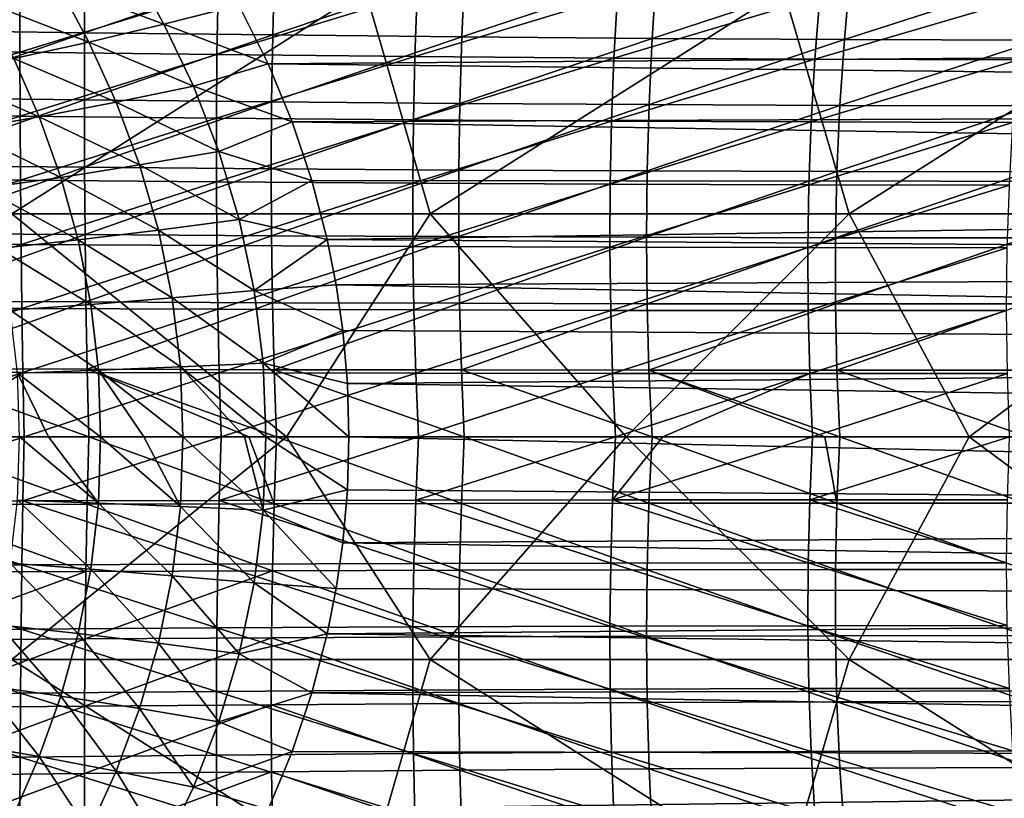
# Model space of a CAD drawing. Header units: metres. Extents: x -24 to 127, y -24 to 24.
# Tile 109 of 151: x 32 to 48, y -6 to 7. Entities that reach past the tile are written whole.
import ezdxf

# ---------------------------------------------------------------- set-up
doc = ezdxf.new("R2010")
doc.units = ezdxf.units.M
doc.layers.add('solid_12_381_051_XXX', color=7, linetype='CONTINUOUS')

msp = doc.modelspace()

# ---------------------------------------------------------------- linework, layer by layer
at = {"layer": 'solid_12_381_051_XXX'}
for points in [[(30.154549, 6.600535, 140.896439), (30.143414, 7.699894, 140.940994), (33.210873, 7.653283, 140.94841)], [(30.154549, 6.600535, 140.896439), (33.210873, 7.653283, 140.94841), (33.203018, 6.560554, 140.904221)], [(33.959064, 7.662822, 97.624336), (34.493843, 6.700225, 97.317551), (32.773357, 7.345041, 97.461319)], [(33.203018, 6.560554, 140.904221), (33.210873, 7.653283, 140.94841), (36.287636, 7.611242, 140.963547)], [(33.203018, 6.560554, 140.904221), (36.287636, 7.611242, 140.963547), (36.260101, 6.524801, 140.920059)], [(35.71257, 7.005532, 97.420563), (34.493843, 6.700225, 97.317551), (33.959064, 7.662822, 97.624336)], [(99.190849, 6.554271, 97.287514), (35.71257, 7.005532, 97.420563), (99.902351, 7.642428, 97.628105)], [(36.260101, 6.524801, 140.920059), (36.287636, 7.611242, 140.963547), (39.380596, 7.573293, 140.986542)], [(36.260101, 6.524801, 140.920059), (39.380596, 7.573293, 140.986542), (39.332199, 6.492952, 140.944107)], [(39.332199, 6.492952, 140.944107), (39.380596, 7.573293, 140.986542), (42.496731, 7.54225, 141.01767)], [(39.332199, 6.492952, 140.944107), (42.496731, 7.54225, 141.01767), (42.425762, 6.467508, 140.976593)], [(42.425762, 6.467508, 140.976593), (42.496731, 7.54225, 141.01767), (45.643131, 7.519269, 141.057205)], [(42.425762, 6.467508, 140.976593), (45.643131, 7.519269, 141.057205), (45.54734, 6.449518, 141.017792)], [(45.54734, 6.449518, 141.017792), (45.643131, 7.519269, 141.057205), (48.827377, 7.503493, 141.105637)], [(45.54734, 6.449518, 141.017792), (48.827377, 7.503493, 141.105637), (48.703949, 6.43819, 141.068146)], [(32.1548, 7.283724, 146.243698), (28.944389, 7.331983, 146.248627), (28.961277, 6.285195, 146.288864)], [(32.154694, 6.243712, 146.283707), (32.1548, 7.283724, 146.243698), (28.961277, 6.285195, 146.288864)], [(32.023186, 3.619735, 116.441216), (37.761562, 7.255766, 116.360725), (30.974195, 7.255658, 116.308868)], [(32.773357, 7.345041, 97.461319), (33.271969, 6.407421, 97.175667), (31.591381, 7.053586, 97.229126)], [(32.023186, 3.619735, 116.441216), (38.819202, 3.619789, 116.49176), (37.761562, 7.255766, 116.360725)], [(35.372581, 7.238919, 146.23024), (32.1548, 7.283724, 146.243698), (32.154694, 6.243712, 146.283707)], [(35.354904, 6.205472, 146.269669), (35.372581, 7.238919, 146.23024), (32.154694, 6.243712, 146.283707)], [(34.493843, 6.700225, 97.317551), (33.271969, 6.407421, 97.175667), (32.773357, 7.345041, 97.461319)], [(38.605618, 7.200019, 146.207993), (35.372581, 7.238919, 146.23024), (35.354904, 6.205472, 146.269669)], [(38.569172, 6.172663, 146.24649), (38.605618, 7.200019, 146.207993), (35.354904, 6.205472, 146.269669)], [(38.819202, 3.619789, 116.49176), (44.558414, 7.255836, 116.406464), (37.761562, 7.255766, 116.360725)], [(41.86179, 7.168468, 146.176682), (38.605618, 7.200019, 146.207993), (38.569172, 6.172663, 146.24649)], [(38.819202, 3.619789, 116.49176), (45.626949, 3.619823, 116.529434), (44.558414, 7.255836, 116.406464)], [(45.626949, 3.619823, 116.529434), (51.360538, 7.255865, 116.4375), (44.558414, 7.255836, 116.406464)], [(45.626949, 3.619823, 116.529434), (52.440327, 3.619837, 116.543633), (51.360538, 7.255865, 116.4375)], [(33.271969, 6.407421, 97.175667), (32.054543, 6.13898, 96.959526), (31.591381, 7.053586, 97.229126)], [(41.804733, 6.146614, 146.213959), (41.86179, 7.168468, 146.176682), (38.569172, 6.172663, 146.24649)], [(45.149033, 7.145492, 146.136078), (41.86179, 7.168468, 146.176682), (41.804733, 6.146614, 146.213959)], [(45.06889, 6.128451, 146.171814), (45.149033, 7.145492, 146.136078), (41.804733, 6.146614, 146.213959)], [(48.475777, 7.130467, 146.085632), (45.149033, 7.145492, 146.136078), (45.06889, 6.128451, 146.171814)], [(48.369392, 6.117599, 146.119583), (48.475777, 7.130467, 146.085632), (45.06889, 6.128451, 146.171814)], [(35.71257, 7.005532, 97.420563), (36.185429, 6.052796, 97.147064), (34.493843, 6.700225, 97.317551)], [(99.190849, 6.554271, 97.287514), (36.185429, 6.052796, 97.147064), (35.71257, 7.005532, 97.420563)], [(30.165661, 5.500968, 140.858734), (30.154549, 6.600535, 140.896439), (33.203018, 6.560554, 140.904221)], [(30.165661, 5.500968, 140.858734), (33.203018, 6.560554, 140.904221), (33.200676, 5.467626, 140.866837)], [(33.200676, 5.467626, 140.866837), (33.203018, 6.560554, 140.904221), (36.260101, 6.524801, 140.920059)], [(34.493843, 6.700225, 97.317551), (34.973141, 5.690816, 97.046638), (33.271969, 6.407421, 97.175667)], [(36.185429, 6.052796, 97.147064), (34.973141, 5.690816, 97.046638), (34.493843, 6.700225, 97.317551)], [(33.271969, 6.407421, 97.175667), (33.717178, 5.430661, 96.925499), (32.054543, 6.13898, 96.959526)], [(33.200676, 5.467626, 140.866837), (36.260101, 6.524801, 140.920059), (36.243397, 5.438067, 140.883301)], [(34.973141, 5.690816, 97.046638), (33.717178, 5.430661, 96.925499), (33.271969, 6.407421, 97.175667)], [(98.588036, 5.368226, 96.979462), (36.185429, 6.052796, 97.147064), (99.190849, 6.554271, 97.287514)], [(36.243397, 5.438067, 140.883301), (36.260101, 6.524801, 140.920059), (39.332199, 6.492952, 140.944107)], [(36.243397, 5.438067, 140.883301), (39.332199, 6.492952, 140.944107), (39.299572, 5.412093, 140.908279)], [(39.299572, 5.412093, 140.908279), (39.332199, 6.492952, 140.944107), (42.425762, 6.467508, 140.976593)], [(39.299572, 5.412093, 140.908279), (42.425762, 6.467508, 140.976593), (42.374966, 5.391859, 140.941971)], [(42.374966, 5.391859, 140.941971), (42.425762, 6.467508, 140.976593), (45.54734, 6.449518, 141.017792)], [(42.374966, 5.391859, 140.941971), (45.54734, 6.449518, 141.017792), (45.475426, 5.378291, 140.984589)], [(45.475426, 5.378291, 140.984589), (45.54734, 6.449518, 141.017792), (48.703949, 6.43819, 141.068146)], [(45.475426, 5.378291, 140.984589), (48.703949, 6.43819, 141.068146), (48.607231, 5.370679, 141.03656)], [(32.154694, 6.243712, 146.283707), (28.961277, 6.285195, 146.288864), (28.976156, 5.238194, 146.322891)], [(32.157852, 5.203527, 146.317551), (32.154694, 6.243712, 146.283707), (28.976156, 5.238194, 146.322891)], [(35.354904, 6.205472, 146.269669), (32.154694, 6.243712, 146.283707), (32.157852, 5.203527, 146.317551)], [(32.054543, 6.13898, 96.959526), (32.466423, 5.192182, 96.725197), (30.849621, 5.903923, 96.647377)], [(33.717178, 5.430661, 96.925499), (32.466423, 5.192182, 96.725197), (32.054543, 6.13898, 96.959526)], [(35.345615, 5.171797, 146.302979), (35.354904, 6.205472, 146.269669), (32.157852, 5.203527, 146.317551)], [(38.569172, 6.172663, 146.24649), (35.354904, 6.205472, 146.269669), (35.345615, 5.171797, 146.302979)], [(38.545895, 5.144902, 146.278992), (38.569172, 6.172663, 146.24649), (35.345615, 5.171797, 146.302979)], [(41.804733, 6.146614, 146.213959), (38.569172, 6.172663, 146.24649), (38.545895, 5.144902, 146.278992)], [(41.765144, 5.124022, 146.245377), (41.804733, 6.146614, 146.213959), (38.545895, 5.144902, 146.278992)], [(45.06889, 6.128451, 146.171814), (41.804733, 6.146614, 146.213959), (41.765144, 5.124022, 146.245377)], [(45.009846, 5.110162, 146.201904), (45.06889, 6.128451, 146.171814), (41.765144, 5.124022, 146.245377)], [(48.369392, 6.117599, 146.119583), (45.06889, 6.128451, 146.171814), (45.009846, 5.110162, 146.201904)], [(48.286896, 5.102808, 146.148163), (48.369392, 6.117599, 146.119583), (45.009846, 5.110162, 146.201904)], [(36.185429, 6.052796, 97.147064), (36.576641, 5.111084, 96.922775), (34.973141, 5.690816, 97.046638)], [(98.588036, 5.368226, 96.979462), (36.576641, 5.111084, 96.922775), (36.185429, 6.052796, 97.147064)], [(32.466423, 5.192182, 96.725197), (31.229464, 4.983265, 96.422997), (30.849621, 5.903923, 96.647377)], [(34.973141, 5.690816, 97.046638), (35.384346, 4.631616, 96.815804), (33.717178, 5.430661, 96.925499)], [(36.576641, 5.111084, 96.922775), (35.384346, 4.631616, 96.815804), (34.973141, 5.690816, 97.046638)], [(30.17675, 4.401192, 140.827896), (30.165661, 5.500968, 140.858734), (33.200676, 5.467626, 140.866837)], [(30.17675, 4.401192, 140.827896), (33.200676, 5.467626, 140.866837), (33.203846, 4.374499, 140.836273)], [(33.203846, 4.374499, 140.836273), (33.200676, 5.467626, 140.866837), (36.243397, 5.438067, 140.883301)], [(33.717178, 5.430661, 96.925499), (34.09795, 4.411996, 96.713814), (32.466423, 5.192182, 96.725197)], [(33.203846, 4.374499, 140.836273), (36.243397, 5.438067, 140.883301), (36.237526, 4.35104, 140.853302)], [(35.384346, 4.631616, 96.815804), (34.09795, 4.411996, 96.713814), (33.717178, 5.430661, 96.925499)], [(36.237526, 4.35104, 140.853302), (36.243397, 5.438067, 140.883301), (39.299572, 5.412093, 140.908279)], [(36.237526, 4.35104, 140.853302), (39.299572, 5.412093, 140.908279), (39.282719, 4.330713, 140.879074)], [(98.102058, 4.094952, 96.729218), (36.576641, 5.111084, 96.922775), (98.588036, 5.368226, 96.979462)], [(39.282719, 4.330713, 140.879074), (39.299572, 5.412093, 140.908279), (42.374966, 5.391859, 140.941971)], [(39.282719, 4.330713, 140.879074), (42.374966, 5.391859, 140.941971), (42.344341, 4.315301, 140.913788)], [(42.344341, 4.315301, 140.913788), (42.374966, 5.391859, 140.941971), (45.475426, 5.378291, 140.984589)], [(42.344341, 4.315301, 140.913788), (45.475426, 5.378291, 140.984589), (45.427391, 4.305586, 140.957611)], [(45.427391, 4.305586, 140.957611), (45.475426, 5.378291, 140.984589), (48.607231, 5.370679, 141.03656)], [(45.427391, 4.305586, 140.957611), (48.607231, 5.370679, 141.03656), (48.537231, 4.30096, 141.01091)], [(32.157852, 5.203527, 146.317551), (28.976156, 5.238194, 146.322891), (28.989031, 4.190981, 146.350754)], [(32.164288, 4.163169, 146.34523), (32.157852, 5.203527, 146.317551), (28.989031, 4.190981, 146.350754)], [(32.466423, 5.192182, 96.725197), (32.817497, 4.210652, 96.528229), (31.229464, 4.983265, 96.422997)], [(35.345615, 5.171797, 146.302979), (32.157852, 5.203527, 146.317551), (32.164288, 4.163169, 146.34523)], [(35.344711, 4.137894, 146.3302), (35.345615, 5.171797, 146.302979), (32.164288, 4.163169, 146.34523)], [(34.09795, 4.411996, 96.713814), (32.817497, 4.210652, 96.528229), (32.466423, 5.192182, 96.725197)], [(38.545895, 5.144902, 146.278992), (35.345615, 5.171797, 146.302979), (35.344711, 4.137894, 146.3302)], [(38.535793, 4.116734, 146.305496), (38.545895, 5.144902, 146.278992), (35.344711, 4.137894, 146.3302)], [(41.765144, 5.124022, 146.245377), (38.545895, 5.144902, 146.278992), (38.535793, 4.116734, 146.305496)], [(41.743015, 4.100693, 146.270935), (41.765144, 5.124022, 146.245377), (38.535793, 4.116734, 146.305496)], [(45.009846, 5.110162, 146.201904), (41.765144, 5.124022, 146.245377), (41.743015, 4.100693, 146.270935)], [(32.817497, 4.210652, 96.528229), (31.552057, 4.034132, 96.235458), (31.229464, 4.983265, 96.422997)], [(36.576641, 5.111084, 96.922775), (36.897484, 4.158174, 96.738762), (35.384346, 4.631616, 96.815804)], [(98.102058, 4.094952, 96.729218), (36.897484, 4.158174, 96.738762), (36.576641, 5.111084, 96.922775)], [(44.971893, 4.090625, 146.226349), (45.009846, 5.110162, 146.201904), (41.743015, 4.100693, 146.270935)], [(48.286896, 5.102808, 146.148163), (45.009846, 5.110162, 146.201904), (44.971893, 4.090625, 146.226349)], [(48.228294, 4.086094, 146.171371), (48.286896, 5.102808, 146.148163), (44.971893, 4.090625, 146.226349)], [(35.384346, 4.631616, 96.815804), (35.715878, 3.524215, 96.629715), (34.09795, 4.411996, 96.713814)], [(36.897484, 4.158174, 96.738762), (35.715878, 3.524215, 96.629715), (35.384346, 4.631616, 96.815804)], [(30.187819, 3.301207, 140.803909), (30.17675, 4.401192, 140.827896), (33.203846, 4.374499, 140.836273)], [(30.187819, 3.301207, 140.803909), (33.203846, 4.374499, 140.836273), (33.212528, 3.281172, 140.812546)], [(34.09795, 4.411996, 96.713814), (34.404205, 3.352453, 96.54406), (32.817497, 4.210652, 96.528229)], [(33.212528, 3.281172, 140.812546), (33.203846, 4.374499, 140.836273), (36.237526, 4.35104, 140.853302)], [(33.212528, 3.281172, 140.812546), (36.237526, 4.35104, 140.853302), (36.242489, 3.263719, 140.830032)], [(35.715878, 3.524215, 96.629715), (34.404205, 3.352453, 96.54406), (34.09795, 4.411996, 96.713814)], [(36.242489, 3.263719, 140.830032), (36.237526, 4.35104, 140.853302), (39.282719, 4.330713, 140.879074)], [(36.242489, 3.263719, 140.830032), (39.282719, 4.330713, 140.879074), (39.281639, 3.248814, 140.856491)], [(39.281639, 3.248814, 140.856491), (39.282719, 4.330713, 140.879074), (42.344341, 4.315301, 140.913788)], [(32.164288, 4.163169, 146.34523), (28.989031, 4.190981, 146.350754), (28.999901, 3.143555, 146.372406)], [(32.173992, 3.122637, 146.36673), (32.164288, 4.163169, 146.34523), (28.999901, 3.143555, 146.372406)], [(32.817497, 4.210652, 96.528229), (33.099133, 3.19494, 96.371101), (31.552057, 4.034132, 96.235458)], [(35.344711, 4.137894, 146.3302), (32.164288, 4.163169, 146.34523), (32.173992, 3.122637, 146.36673)], [(34.404205, 3.352453, 96.54406), (33.099133, 3.19494, 96.371101), (32.817497, 4.210652, 96.528229)], [(39.281639, 3.248814, 140.856491), (42.344341, 4.315301, 140.913788), (42.333893, 3.237837, 140.892044)], [(42.333893, 3.237837, 140.892044), (42.344341, 4.315301, 140.913788), (45.427391, 4.305586, 140.957611)], [(42.333893, 3.237837, 140.892044), (45.427391, 4.305586, 140.957611), (45.403233, 3.231405, 140.936844)], [(45.403233, 3.231405, 140.936844), (45.427391, 4.305586, 140.957611), (48.537231, 4.30096, 141.01091)], [(45.403233, 3.231405, 140.936844), (48.537231, 4.30096, 141.01091), (48.493938, 3.229032, 140.99118)], [(33.099133, 3.19494, 96.371101), (31.810135, 3.05672, 96.086578), (31.552057, 4.034132, 96.235458)], [(35.352192, 3.103763, 146.351303), (35.344711, 4.137894, 146.3302), (32.173992, 3.122637, 146.36673)], [(38.535793, 4.116734, 146.305496), (35.344711, 4.137894, 146.3302), (35.352192, 3.103763, 146.351303)], [(38.53886, 3.08816, 146.326004), (38.535793, 4.116734, 146.305496), (35.352192, 3.103763, 146.351303)], [(36.897484, 4.158174, 96.738762), (37.147911, 3.200488, 96.595108), (35.715878, 3.524215, 96.629715)], [(98.102058, 4.094952, 96.729218), (37.147911, 3.200488, 96.595108), (36.897484, 4.158174, 96.738762)], [(97.747482, 2.75414, 96.541496), (37.147911, 3.200488, 96.595108), (98.102058, 4.094952, 96.729218)], [(41.743015, 4.100693, 146.270935), (38.535793, 4.116734, 146.305496), (38.53886, 3.08816, 146.326004)], [(41.738354, 3.076626, 146.290665), (41.743015, 4.100693, 146.270935), (38.53886, 3.08816, 146.326004)], [(44.971893, 4.090625, 146.226349), (41.743015, 4.100693, 146.270935), (41.738354, 3.076626, 146.290665)], [(44.95504, 3.06984, 146.245163), (44.971893, 4.090625, 146.226349), (41.738354, 3.076626, 146.290665)], [(48.228294, 4.086094, 146.171371), (44.971893, 4.090625, 146.226349), (44.95504, 3.06984, 146.245163)], [(48.193584, 3.067456, 146.189209), (48.228294, 4.086094, 146.171371), (44.95504, 3.06984, 146.245163)], [(32.023186, 3.619735, 116.441216), (31.013128, -0.000011, 116.475891), (36.483288, -0.000007, 116.518028)], [(32.023186, 3.619735, 116.441216), (36.483288, -0.000007, 116.518028), (38.819202, 3.619789, 116.49176)], [(35.715878, 3.524215, 96.629715), (35.958382, 2.375326, 96.493118), (34.404205, 3.352453, 96.54406)], [(37.147911, 3.200488, 96.595108), (35.958382, 2.375326, 96.493118), (35.715878, 3.524215, 96.629715)], [(38.819202, 3.619789, 116.49176), (36.483288, -0.000007, 116.518028), (42.003834, -0.000002, 116.552399)], [(38.819202, 3.619789, 116.49176), (42.003834, -0.000002, 116.552399), (45.626949, 3.619823, 116.529434)], [(45.626949, 3.619823, 116.529434), (42.003834, -0.000002, 116.552399), (47.573174, 0.000002, 116.570496)], [(45.626949, 3.619823, 116.529434), (47.573174, 0.000002, 116.570496), (52.440327, 3.619837, 116.543633)], [(52.440327, 3.619837, 116.543633), (47.573174, 0.000002, 116.570496), (53.18689, 0.000004, 116.572647)], [(30.198866, 2.201013, 140.786789), (30.187819, 3.301207, 140.803909), (33.212528, 3.281172, 140.812546)], [(30.198866, 2.201013, 140.786789), (33.212528, 3.281172, 140.812546), (33.226727, 2.187647, 140.795624)], [(34.404205, 3.352453, 96.54406), (34.627872, 2.257405, 96.419861), (33.099133, 3.19494, 96.371101)], [(33.226727, 2.187647, 140.795624), (33.212528, 3.281172, 140.812546), (36.242489, 3.263719, 140.830032)], [(33.226727, 2.187647, 140.795624), (36.242489, 3.263719, 140.830032), (36.258286, 2.176105, 140.813507)], [(35.958382, 2.375326, 96.493118), (34.627872, 2.257405, 96.419861), (34.404205, 3.352453, 96.54406)], [(37.147911, 3.200488, 96.595108), (37.293068, 2.465663, 96.511459), (35.958382, 2.375326, 96.493118)], [(36.258286, 2.176105, 140.813507), (36.242489, 3.263719, 140.830032), (39.281639, 3.248814, 140.856491)], [(36.258286, 2.176105, 140.813507), (39.281639, 3.248814, 140.856491), (39.296329, 2.166395, 140.84053)], [(97.747482, 2.75414, 96.541496), (37.293068, 2.465663, 96.511459), (37.147911, 3.200488, 96.595108)], [(39.296329, 2.166395, 140.84053), (39.281639, 3.248814, 140.856491), (42.333893, 3.237837, 140.892044)], [(39.296329, 2.166395, 140.84053), (42.333893, 3.237837, 140.892044), (42.343616, 2.159465, 140.876755)], [(42.343616, 2.159465, 140.876755), (42.333893, 3.237837, 140.892044), (45.403233, 3.231405, 140.936844)], [(42.343616, 2.159465, 140.876755), (45.403233, 3.231405, 140.936844), (45.40295, 2.155746, 140.922302)], [(45.40295, 2.155746, 140.922302), (45.403233, 3.231405, 140.936844), (48.493938, 3.229032, 140.99118)], [(45.40295, 2.155746, 140.922302), (48.493938, 3.229032, 140.99118), (48.477364, 2.154896, 140.977386)], [(32.173992, 3.122637, 146.36673), (28.999901, 3.143555, 146.372406), (29.008764, 2.095916, 146.387878)], [(32.186966, 2.081931, 146.38208), (32.173992, 3.122637, 146.36673), (29.008764, 2.095916, 146.387878)], [(33.099133, 3.19494, 96.371101), (33.304466, 2.149227, 96.256546), (31.810135, 3.05672, 96.086578)], [(33.304466, 2.149227, 96.256546), (31.997948, 2.054213, 95.978401), (31.810135, 3.05672, 96.086578)], [(35.352192, 3.103763, 146.351303), (32.173992, 3.122637, 146.36673), (32.186966, 2.081931, 146.38208)], [(35.368057, 2.069404, 146.366318), (35.352192, 3.103763, 146.351303), (32.186966, 2.081931, 146.38208)], [(34.627872, 2.257405, 96.419861), (33.304466, 2.149227, 96.256546), (33.099133, 3.19494, 96.371101)], [(38.53886, 3.08816, 146.326004), (35.352192, 3.103763, 146.351303), (35.368057, 2.069404, 146.366318)], [(38.555103, 2.059179, 146.3405), (38.53886, 3.08816, 146.326004), (35.368057, 2.069404, 146.366318)], [(41.738354, 3.076626, 146.290665), (38.53886, 3.08816, 146.326004), (38.555103, 2.059179, 146.3405)], [(41.751152, 2.051822, 146.30455), (41.738354, 3.076626, 146.290665), (38.555103, 2.059179, 146.3405)], [(44.95504, 3.06984, 146.245163), (41.738354, 3.076626, 146.290665), (41.751152, 2.051822, 146.30455)], [(44.959286, 2.047808, 146.258331), (44.95504, 3.06984, 146.245163), (41.751152, 2.051822, 146.30455)], [(48.193584, 3.067456, 146.189209), (44.95504, 3.06984, 146.245163), (44.959286, 2.047808, 146.258331)], [(48.182762, 2.046894, 146.201675), (48.193584, 3.067456, 146.189209), (44.959286, 2.047808, 146.258331)], [(97.534081, 1.384655, 96.429512), (37.293068, 2.465663, 96.511459), (97.747482, 2.75414, 96.541496)], [(37.293068, 2.465663, 96.511459), (37.39967, 1.722445, 96.449654), (35.958382, 2.375326, 96.493118)], [(97.534081, 1.384655, 96.429512), (37.39967, 1.722445, 96.449654), (37.293068, 2.465663, 96.511459)], [(34.627872, 2.257405, 96.419861), (34.763958, 1.135265, 96.344124), (33.304466, 2.149227, 96.256546)], [(35.958382, 2.375326, 96.493118), (36.106098, 1.195155, 96.409668), (34.627872, 2.257405, 96.419861)], [(36.106098, 1.195155, 96.409668), (34.763958, 1.135265, 96.344124), (34.627872, 2.257405, 96.419861)], [(37.39967, 1.722445, 96.449654), (36.106098, 1.195155, 96.409668), (35.958382, 2.375326, 96.493118)], [(32.186966, 2.081931, 146.38208), (29.008764, 2.095916, 146.387878), (29.015623, 1.048064, 146.397156)], [(32.203213, 1.041052, 146.391251), (32.186966, 2.081931, 146.38208), (29.015623, 1.048064, 146.397156)], [(30.20989, 1.10061, 140.77652), (30.198866, 2.201013, 140.786789), (33.226727, 2.187647, 140.795624)], [(30.20989, 1.10061, 140.77652), (33.226727, 2.187647, 140.795624), (33.246437, 1.093922, 140.785522)], [(33.304466, 2.149227, 96.256546), (33.429241, 1.080311, 96.186821), (31.997948, 2.054213, 95.978401)], [(35.368057, 2.069404, 146.366318), (32.186966, 2.081931, 146.38208), (32.203213, 1.041052, 146.391251)], [(33.246437, 1.093922, 140.785522), (33.226727, 2.187647, 140.795624), (36.258286, 2.176105, 140.813507)], [(33.246437, 1.093922, 140.785522), (36.258286, 2.176105, 140.813507), (36.284916, 1.088199, 140.803726)], [(34.763958, 1.135265, 96.344124), (33.429241, 1.080311, 96.186821), (33.304466, 2.149227, 96.256546)], [(36.284916, 1.088199, 140.803726), (36.258286, 2.176105, 140.813507), (39.296329, 2.166395, 140.84053)], [(36.284916, 1.088199, 140.803726), (39.296329, 2.166395, 140.84053), (39.326797, 1.083457, 140.831177)], [(39.326797, 1.083457, 140.831177), (39.296329, 2.166395, 140.84053), (42.343616, 2.159465, 140.876755)], [(39.326797, 1.083457, 140.831177), (42.343616, 2.159465, 140.876755), (42.373516, 1.080186, 140.867905)], [(42.373516, 1.080186, 140.867905), (42.343616, 2.159465, 140.876755), (45.40295, 2.155746, 140.922302)], [(42.373516, 1.080186, 140.867905), (45.40295, 2.155746, 140.922302), (45.426544, 1.078611, 140.913986)], [(45.426544, 1.078611, 140.913986), (45.40295, 2.155746, 140.922302), (48.477364, 2.154896, 140.977386)], [(45.426544, 1.078611, 140.913986), (48.477364, 2.154896, 140.977386), (48.487499, 1.078551, 140.969498)], [(33.429241, 1.080311, 96.186821), (32.111927, 1.032016, 95.912712), (31.997948, 2.054213, 95.978401)], [(35.392311, 1.034816, 146.375214), (35.368057, 2.069404, 146.366318), (32.203213, 1.041052, 146.391251)], [(38.555103, 2.059179, 146.3405), (35.368057, 2.069404, 146.366318), (35.392311, 1.034816, 146.375214)], [(38.584515, 1.029793, 146.348999), (38.555103, 2.059179, 146.3405), (35.392311, 1.034816, 146.375214)], [(41.751152, 2.051822, 146.30455), (38.555103, 2.059179, 146.3405), (38.584515, 1.029793, 146.348999)], [(41.781418, 1.02628, 146.312576), (41.751152, 2.051822, 146.30455), (38.584515, 1.029793, 146.348999)], [(44.959286, 2.047808, 146.258331), (41.751152, 2.051822, 146.30455), (41.781418, 1.02628, 146.312576)], [(44.984623, 1.024528, 146.265869), (44.959286, 2.047808, 146.258331), (41.781418, 1.02628, 146.312576)], [(48.182762, 2.046894, 146.201675), (44.959286, 2.047808, 146.258331), (44.984623, 1.024528, 146.265869)], [(48.195835, 1.024409, 146.208771), (48.182762, 2.046894, 146.201675), (44.984623, 1.024528, 146.265869)], [(37.39967, 1.722445, 96.449654), (37.474953, 0.863535, 96.405891), (36.106098, 1.195155, 96.409668)], [(97.534081, 1.384655, 96.429512), (37.474953, 0.863535, 96.405891), (37.39967, 1.722445, 96.449654)], [(97.534081, 1.384655, 96.429512), (97.463043, 0, 96.391296), (37.474953, 0.863535, 96.405891)], [(34.763958, 1.135265, 96.344124), (34.801662, -0.000001, 96.318039), (33.429241, 1.080311, 96.186821)], [(36.106098, 1.195155, 96.409668), (36.150215, -0.000001, 96.38147), (34.763958, 1.135265, 96.344124)], [(35.79961, -0.000001, 96.371994), (34.801662, -0.000001, 96.318039), (34.763958, 1.135265, 96.344124)], [(36.150215, -0.000001, 96.38147), (35.79961, -0.000001, 96.371994), (34.763958, 1.135265, 96.344124)], [(37.499977, -0.000001, 96.391296), (36.150215, -0.000001, 96.38147), (36.106098, 1.195155, 96.409668)], [(37.474953, 0.863535, 96.405891), (37.499977, -0.000001, 96.391296), (36.106098, 1.195155, 96.409668)], [(32.203213, 1.041052, 146.391251), (29.015623, 1.048064, 146.397156), (29.020428, 0, 146.400253)], [(30.600832, 0, 146.398575), (32.203213, 1.041052, 146.391251), (29.020428, 0, 146.400253)], [(30.20989, 1.10061, 140.77652), (33.246437, 1.093922, 140.785522), (33.271683, -0.000001, 140.782257)], [(30.20989, 1.10061, 140.77652), (33.271683, -0.000001, 140.782257), (30.220922, -0.000001, 140.773102)], [(30.600832, 0, 146.398575), (32.222782, 0, 146.394257), (32.203213, 1.041052, 146.391251)], [(33.429241, 1.080311, 96.186821), (33.463551, -0.000001, 96.162209), (32.111927, 1.032016, 95.912712)], [(32.619717, -0.000001, 96.002769), (32.145458, -0.000001, 95.889458), (32.111927, 1.032016, 95.912712)], [(33.463551, -0.000001, 96.162209), (32.619717, -0.000001, 96.002769), (32.111927, 1.032016, 95.912712)], [(35.392311, 1.034816, 146.375214), (32.203213, 1.041052, 146.391251), (32.222782, 0, 146.394257)], [(35.425072, 0, 146.378006), (35.392311, 1.034816, 146.375214), (32.222782, 0, 146.394257)], [(33.246437, 1.093922, 140.785522), (36.284916, 1.088199, 140.803726), (36.322388, -0.000001, 140.80069)], [(33.246437, 1.093922, 140.785522), (36.322388, -0.000001, 140.80069), (35.870903, -0.000001, 140.797379)], [(33.271683, -0.000001, 140.782257), (33.246437, 1.093922, 140.785522), (35.870903, -0.000001, 140.797379)], [(34.168083, -0.000001, 96.257782), (33.463551, -0.000001, 96.162209), (33.429241, 1.080311, 96.186821)], [(34.801662, -0.000001, 96.318039), (34.168083, -0.000001, 96.257782), (33.429241, 1.080311, 96.186821)], [(38.584515, 1.029793, 146.348999), (35.392311, 1.034816, 146.375214), (35.425072, 0, 146.378006)], [(38.627213, 0, 146.351517), (38.584515, 1.029793, 146.348999), (35.425072, 0, 146.378006)], [(36.284916, 1.088199, 140.803726), (39.326797, 1.083457, 140.831177), (39.373089, -0.000001, 140.828445)], [(36.284916, 1.088199, 140.803726), (39.373089, -0.000001, 140.828445), (36.322388, -0.000001, 140.80069)], [(41.781418, 1.02628, 146.312576), (38.584515, 1.029793, 146.348999), (38.627213, 0, 146.351517)], [(41.829174, 0, 146.314758), (41.781418, 1.02628, 146.312576), (38.627213, 0, 146.351517)], [(39.326797, 1.083457, 140.831177), (42.373516, 1.080186, 140.867905), (42.42366, -0.000001, 140.865509)], [(39.326797, 1.083457, 140.831177), (42.42366, -0.000001, 140.865509), (39.373089, -0.000001, 140.828445)], [(44.984623, 1.024528, 146.265869), (41.781418, 1.02628, 146.312576), (41.829174, 0, 146.314758)], [(42.59724, 0, 146.304413), (44.984623, 1.024528, 146.265869), (41.829174, 0, 146.314758)], [(42.373516, 1.080186, 140.867905), (45.426544, 1.078611, 140.913986), (45.474022, -0.000001, 140.91188)], [(42.373516, 1.080186, 140.867905), (45.474022, -0.000001, 140.91188), (45.231987, -0.000001, 140.907852)], [(42.42366, -0.000001, 140.865509), (42.373516, 1.080186, 140.867905), (45.231987, -0.000001, 140.907852)], [(42.59724, 0, 146.304413), (45.031109, 0, 146.267746), (44.984623, 1.024528, 146.265869)], [(48.195835, 1.024409, 146.208771), (44.984623, 1.024528, 146.265869), (45.031109, 0, 146.267746)], [(48.23288, 0, 146.210495), (48.195835, 1.024409, 146.208771), (45.031109, 0, 146.267746)], [(45.426544, 1.078611, 140.913986), (48.487499, 1.078551, 140.969498), (48.524384, -0.000001, 140.967545)], [(45.426544, 1.078611, 140.913986), (48.524384, -0.000001, 140.967545), (45.474022, -0.000001, 140.91188)], [(97.463043, 0, 96.391296), (37.499977, -0.000001, 96.391296), (37.474953, 0.863535, 96.405891)], [(29.015623, -1.048073, 146.397156), (32.222782, 0, 146.394257), (30.600832, 0, 146.398575)], [(29.015623, -1.048073, 146.397156), (32.203213, -1.041073, 146.391251), (32.222782, 0, 146.394257)], [(32.203213, -1.041073, 146.391251), (35.425072, 0, 146.378006), (32.222782, 0, 146.394257)], [(32.203213, -1.041073, 146.391251), (35.392311, -1.034844, 146.375214), (35.425072, 0, 146.378006)], [(35.392311, -1.034844, 146.375214), (38.627213, 0, 146.351517), (35.425072, 0, 146.378006)], [(35.392311, -1.034844, 146.375214), (38.584515, -1.029828, 146.348999), (38.627213, 0, 146.351517)], [(38.584515, -1.029828, 146.348999), (41.829174, 0, 146.314758), (38.627213, 0, 146.351517)], [(38.584515, -1.029828, 146.348999), (41.781422, -1.026322, 146.312576), (41.829174, 0, 146.314758)], [(41.781422, -1.026322, 146.312576), (42.59724, 0, 146.304413), (41.829174, 0, 146.314758)], [(41.781422, -1.026322, 146.312576), (45.031109, 0, 146.267746), (42.59724, 0, 146.304413)], [(41.781422, -1.026322, 146.312576), (44.984631, -1.024578, 146.265869), (45.031109, 0, 146.267746)], [(45.628162, -3.619824, 116.529434), (47.573174, 0.000002, 116.570496), (42.003834, -0.000002, 116.552399)], [(44.984631, -1.024578, 146.265869), (48.23288, 0, 146.210495), (45.031109, 0, 146.267746)], [(44.984631, -1.024578, 146.265869), (48.195847, -1.024466, 146.208771), (48.23288, 0, 146.210495)], [(45.628162, -3.619824, 116.529434), (52.441444, -3.619838, 116.543633), (47.573174, 0.000002, 116.570496)], [(52.441444, -3.619838, 116.543633), (53.18689, 0.000004, 116.572647), (47.573174, 0.000002, 116.570496)], [(33.246449, -1.094448, 140.785538), (30.209915, -1.101015, 140.77652), (30.220922, -0.000001, 140.773102)], [(33.246449, -1.094448, 140.785538), (30.220922, -0.000001, 140.773102), (33.271683, -0.000001, 140.782257)], [(32.02459, -3.619736, 116.441223), (36.483288, -0.000007, 116.518028), (31.013128, -0.000011, 116.475891)], [(32.02459, -3.619736, 116.441223), (38.820515, -3.61979, 116.491768), (36.483288, -0.000007, 116.518028)], [(33.429241, -1.080313, 96.186821), (32.111927, -1.032018, 95.912712), (32.145458, -0.000001, 95.889458)], [(33.429241, -1.080313, 96.186821), (32.145458, -0.000001, 95.889458), (32.619717, -0.000001, 96.002769)], [(33.429241, -1.080313, 96.186821), (32.619717, -0.000001, 96.002769), (33.463551, -0.000001, 96.162209)], [(36.284916, -1.088845, 140.803741), (33.246449, -1.094448, 140.785538), (33.271683, -0.000001, 140.782257)], [(36.284916, -1.088845, 140.803741), (33.271683, -0.000001, 140.782257), (35.870903, -0.000001, 140.797379)], [(34.763958, -1.135267, 96.344124), (33.429241, -1.080313, 96.186821), (33.463551, -0.000001, 96.162209)], [(34.763958, -1.135267, 96.344124), (33.463551, -0.000001, 96.162209), (34.168083, -0.000001, 96.257782)], [(34.763958, -1.135267, 96.344124), (34.168083, -0.000001, 96.257782), (34.801662, -0.000001, 96.318039)], [(36.106098, -1.195156, 96.409668), (34.763958, -1.135267, 96.344124), (34.801662, -0.000001, 96.318039)], [(36.106098, -1.195156, 96.409668), (34.801662, -0.000001, 96.318039), (35.79961, -0.000001, 96.371994)], [(36.106098, -1.195156, 96.409668), (35.79961, -0.000001, 96.371994), (36.150215, -0.000001, 96.38147)], [(36.284916, -1.088845, 140.803741), (35.870903, -0.000001, 140.797379), (36.322388, -0.000001, 140.80069)], [(37.474953, -0.863557, 96.405891), (36.106098, -1.195156, 96.409668), (36.150215, -0.000001, 96.38147)], [(37.474953, -0.863557, 96.405891), (36.150215, -0.000001, 96.38147), (37.499977, -0.000001, 96.391296)], [(39.32679, -1.084027, 140.831177), (36.284916, -1.088845, 140.803741), (36.322388, -0.000001, 140.80069)], [(39.32679, -1.084027, 140.831177), (36.322388, -0.000001, 140.80069), (39.373089, -0.000001, 140.828445)], [(38.820515, -3.61979, 116.491768), (42.003834, -0.000002, 116.552399), (36.483288, -0.000007, 116.518028)], [(97.530144, -1.34535, 96.427193), (37.474953, -0.863557, 96.405891), (37.499977, -0.000001, 96.391296)], [(97.530144, -1.34535, 96.427193), (37.499977, -0.000001, 96.391296), (97.463043, 0, 96.391296)], [(38.820515, -3.61979, 116.491768), (45.628162, -3.619824, 116.529434), (42.003834, -0.000002, 116.552399)], [(42.373505, -1.080633, 140.867905), (39.32679, -1.084027, 140.831177), (39.373089, -0.000001, 140.828445)], [(42.373505, -1.080633, 140.867905), (39.373089, -0.000001, 140.828445), (42.42366, -0.000001, 140.865509)], [(45.426533, -1.078937, 140.913986), (42.373505, -1.080633, 140.867905), (42.42366, -0.000001, 140.865509)], [(45.426533, -1.078937, 140.913986), (42.42366, -0.000001, 140.865509), (45.231987, -0.000001, 140.907852)], [(45.426533, -1.078937, 140.913986), (45.231987, -0.000001, 140.907852), (45.474022, -0.000001, 140.91188)], [(48.487431, -1.078757, 140.969498), (45.426533, -1.078937, 140.913986), (45.474022, -0.000001, 140.91188)], [(48.487431, -1.078757, 140.969498), (45.474022, -0.000001, 140.91188), (48.524384, -0.000001, 140.967545)], [(37.474953, -0.863557, 96.405891), (37.399601, -1.722442, 96.449654), (36.106098, -1.195156, 96.409668)], [(97.530144, -1.34535, 96.427193), (37.399601, -1.722442, 96.449654), (37.474953, -0.863557, 96.405891)], [(29.015623, -1.048073, 146.397156), (29.008764, -2.095933, 146.387878), (32.186966, -2.081972, 146.38208)], [(29.015623, -1.048073, 146.397156), (32.186966, -2.081972, 146.38208), (32.203213, -1.041073, 146.391251)], [(33.226753, -2.188696, 140.795639), (30.198912, -2.201819, 140.786804), (30.209915, -1.101015, 140.77652)], [(33.246449, -1.094448, 140.785538), (33.226753, -2.188696, 140.795639), (30.209915, -1.101015, 140.77652)], [(33.304466, -2.149229, 96.256546), (31.997948, -2.054214, 95.978401), (32.111927, -1.032018, 95.912712)], [(33.429241, -1.080313, 96.186821), (33.304466, -2.149229, 96.256546), (32.111927, -1.032018, 95.912712)], [(32.203213, -1.041073, 146.391251), (32.186966, -2.081972, 146.38208), (35.368057, -2.069459, 146.366318)], [(32.203213, -1.041073, 146.391251), (35.368057, -2.069459, 146.366318), (35.392311, -1.034844, 146.375214)], [(36.258297, -2.177395, 140.813522), (33.226753, -2.188696, 140.795639), (33.246449, -1.094448, 140.785538)], [(36.284916, -1.088845, 140.803741), (36.258297, -2.177395, 140.813522), (33.246449, -1.094448, 140.785538)], [(34.627872, -2.257405, 96.419861), (33.304466, -2.149229, 96.256546), (33.429241, -1.080313, 96.186821)], [(34.763958, -1.135267, 96.344124), (34.627872, -2.257405, 96.419861), (33.429241, -1.080313, 96.186821)], [(35.392311, -1.034844, 146.375214), (35.368057, -2.069459, 146.366318), (38.555103, -2.05925, 146.3405)], [(35.392311, -1.034844, 146.375214), (38.555103, -2.05925, 146.3405), (38.584515, -1.029828, 146.348999)], [(39.296333, -2.167532, 140.840546), (36.258297, -2.177395, 140.813522), (36.284916, -1.088845, 140.803741)], [(39.32679, -1.084027, 140.831177), (39.296333, -2.167532, 140.840546), (36.284916, -1.088845, 140.803741)], [(38.584515, -1.029828, 146.348999), (38.555103, -2.05925, 146.3405), (41.751156, -2.051907, 146.304535)], [(38.584515, -1.029828, 146.348999), (41.751156, -2.051907, 146.304535), (41.781422, -1.026322, 146.312576)], [(42.343616, -2.160357, 140.87677), (39.296333, -2.167532, 140.840546), (39.32679, -1.084027, 140.831177)], [(42.373505, -1.080633, 140.867905), (42.343616, -2.160357, 140.87677), (39.32679, -1.084027, 140.831177)], [(41.781422, -1.026322, 146.312576), (41.751156, -2.051907, 146.304535), (44.95929, -2.047908, 146.258331)], [(41.781422, -1.026322, 146.312576), (44.95929, -2.047908, 146.258331), (44.984631, -1.024578, 146.265869)], [(45.402946, -2.156395, 140.922318), (42.343616, -2.160357, 140.87677), (42.373505, -1.080633, 140.867905)], [(45.426533, -1.078937, 140.913986), (45.402946, -2.156395, 140.922318), (42.373505, -1.080633, 140.867905)], [(44.984631, -1.024578, 146.265869), (44.95929, -2.047908, 146.258331), (48.182777, -2.047009, 146.201675)], [(44.984631, -1.024578, 146.265869), (48.182777, -2.047009, 146.201675), (48.195847, -1.024466, 146.208771)], [(48.477303, -2.155303, 140.977386), (45.402946, -2.156395, 140.922318), (45.426533, -1.078937, 140.913986)], [(48.487431, -1.078757, 140.969498), (48.477303, -2.155303, 140.977386), (45.426533, -1.078937, 140.913986)], [(35.958382, -2.375326, 96.493118), (34.627872, -2.257405, 96.419861), (34.763958, -1.135267, 96.344124)], [(36.106098, -1.195156, 96.409668), (35.958382, -2.375326, 96.493118), (34.763958, -1.135267, 96.344124)], [(37.292889, -2.465645, 96.511459), (35.958382, -2.375326, 96.493118), (36.106098, -1.195156, 96.409668)], [(37.399601, -1.722442, 96.449654), (37.292889, -2.465645, 96.511459), (36.106098, -1.195156, 96.409668)], [(97.530144, -1.34535, 96.427193), (97.732628, -2.682199, 96.533661), (37.399601, -1.722442, 96.449654)], [(97.732628, -2.682199, 96.533661), (37.292889, -2.465645, 96.511459), (37.399601, -1.722442, 96.449654)], [(33.099133, -3.194941, 96.371101), (31.810135, -3.056721, 96.086578), (31.997948, -2.054214, 95.978401)], [(33.304466, -2.149229, 96.256546), (33.099133, -3.194941, 96.371101), (31.997948, -2.054214, 95.978401)], [(32.186966, -2.081972, 146.38208), (35.352192, -3.103846, 146.351303), (35.368057, -2.069459, 146.366318)], [(35.368057, -2.069459, 146.366318), (35.352192, -3.103846, 146.351303), (38.538864, -3.088265, 146.325989)], [(35.368057, -2.069459, 146.366318), (38.538864, -3.088265, 146.325989), (38.555103, -2.05925, 146.3405)], [(38.555103, -2.05925, 146.3405), (38.538864, -3.088265, 146.325989), (41.738358, -3.076754, 146.290665)], [(38.555103, -2.05925, 146.3405), (41.738358, -3.076754, 146.290665), (41.751156, -2.051907, 146.304535)], [(41.751156, -2.051907, 146.304535), (41.738358, -3.076754, 146.290665), (44.955051, -3.06999, 146.245163)], [(41.751156, -2.051907, 146.304535), (44.955051, -3.06999, 146.245163), (44.95929, -2.047908, 146.258331)], [(44.95929, -2.047908, 146.258331), (44.955051, -3.06999, 146.245163), (48.1936, -3.067628, 146.189209)], [(44.95929, -2.047908, 146.258331), (48.1936, -3.067628, 146.189209), (48.182777, -2.047009, 146.201675)], [(29.008764, -2.095933, 146.387878), (28.999901, -3.14358, 146.372406), (32.173992, -3.122698, 146.36673)], [(29.008764, -2.095933, 146.387878), (32.173992, -3.122698, 146.36673), (32.186966, -2.081972, 146.38208)], [(33.226753, -2.188696, 140.795639), (30.187889, -3.302415, 140.80394), (30.198912, -2.201819, 140.786804)], [(33.226753, -2.188696, 140.795639), (33.212582, -3.282744, 140.812576), (30.187889, -3.302415, 140.80394)], [(32.186966, -2.081972, 146.38208), (32.173992, -3.122698, 146.36673), (35.352192, -3.103846, 146.351303)], [(34.404205, -3.352452, 96.54406), (33.099133, -3.194941, 96.371101), (33.304466, -2.149229, 96.256546)], [(36.258297, -2.177395, 140.813522), (33.212582, -3.282744, 140.812576), (33.226753, -2.188696, 140.795639)], [(36.258297, -2.177395, 140.813522), (36.242523, -3.265651, 140.830063), (33.212582, -3.282744, 140.812576)], [(34.627872, -2.257405, 96.419861), (34.404205, -3.352452, 96.54406), (33.304466, -2.149229, 96.256546)], [(39.281666, -3.250517, 140.856522), (36.242523, -3.265651, 140.830063), (36.258297, -2.177395, 140.813522)], [(39.296333, -2.167532, 140.840546), (39.281666, -3.250517, 140.856522), (36.258297, -2.177395, 140.813522)], [(42.33392, -3.239172, 140.892075), (39.281666, -3.250517, 140.856522), (39.296333, -2.167532, 140.840546)], [(42.343616, -2.160357, 140.87677), (42.33392, -3.239172, 140.892075), (39.296333, -2.167532, 140.840546)], [(45.403248, -3.232375, 140.936859), (42.33392, -3.239172, 140.892075), (42.343616, -2.160357, 140.87677)], [(45.402946, -2.156395, 140.922318), (45.403248, -3.232375, 140.936859), (42.343616, -2.160357, 140.87677)], [(48.477303, -2.155303, 140.977386), (48.493896, -3.22964, 140.991196), (45.402946, -2.156395, 140.922318)], [(48.493896, -3.22964, 140.991196), (45.403248, -3.232375, 140.936859), (45.402946, -2.156395, 140.922318)], [(35.715878, -3.524214, 96.629715), (34.404205, -3.352452, 96.54406), (34.627872, -2.257405, 96.419861)], [(35.958382, -2.375326, 96.493118), (35.715878, -3.524214, 96.629715), (34.627872, -2.257405, 96.419861)], [(37.147846, -3.20048, 96.595108), (35.715878, -3.524214, 96.629715), (35.958382, -2.375326, 96.493118)], [(37.292889, -2.465645, 96.511459), (37.147846, -3.20048, 96.595108), (35.958382, -2.375326, 96.493118)], [(97.732628, -2.682199, 96.533661), (37.147846, -3.20048, 96.595108), (37.292889, -2.465645, 96.511459)], [(97.732628, -2.682199, 96.533661), (98.070137, -3.994108, 96.712074), (37.147846, -3.20048, 96.595108)], [(28.999901, -3.14358, 146.372406), (28.989033, -4.191015, 146.350754), (32.164288, -4.16325, 146.34523)], [(28.999901, -3.14358, 146.372406), (32.164288, -4.16325, 146.34523), (32.173992, -3.122698, 146.36673)], [(32.817493, -4.210653, 96.528229), (31.552057, -4.034133, 96.235458), (31.810135, -3.056721, 96.086578)], [(33.099133, -3.194941, 96.371101), (32.817493, -4.210653, 96.528229), (31.810135, -3.056721, 96.086578)], [(32.173992, -3.122698, 146.36673), (32.164288, -4.16325, 146.34523), (35.344711, -4.138005, 146.3302)], [(32.173992, -3.122698, 146.36673), (35.344711, -4.138005, 146.3302), (35.352192, -3.103846, 146.351303)], [(34.09795, -4.411994, 96.713814), (32.817493, -4.210653, 96.528229), (33.099133, -3.194941, 96.371101)], [(34.404205, -3.352452, 96.54406), (34.09795, -4.411994, 96.713814), (33.099133, -3.194941, 96.371101)], [(35.352192, -3.103846, 146.351303), (35.344711, -4.138005, 146.3302), (38.535797, -4.116874, 146.305496)], [(35.352192, -3.103846, 146.351303), (38.535797, -4.116874, 146.305496), (38.538864, -3.088265, 146.325989)], [(38.538864, -3.088265, 146.325989), (38.535797, -4.116874, 146.305496), (41.743023, -4.100863, 146.270935)], [(38.538864, -3.088265, 146.325989), (41.743023, -4.100863, 146.270935), (41.738358, -3.076754, 146.290665)], [(41.738358, -3.076754, 146.290665), (44.971909, -4.090825, 146.226349), (44.955051, -3.06999, 146.245163)], [(41.738358, -3.076754, 146.290665), (41.743023, -4.100863, 146.270935), (44.971909, -4.090825, 146.226349)], [(44.955051, -3.06999, 146.245163), (48.228317, -4.086323, 146.171371), (48.1936, -3.067628, 146.189209)], [(44.955051, -3.06999, 146.245163), (44.971909, -4.090825, 146.226349), (48.228317, -4.086323, 146.171371)], [(33.212582, -3.282744, 140.812576), (30.176844, -4.402801, 140.827942), (30.187889, -3.302415, 140.80394)], [(33.212582, -3.282744, 140.812576), (33.203926, -4.376593, 140.836334), (30.176844, -4.402801, 140.827942)], [(36.242523, -3.265651, 140.830063), (33.203926, -4.376593, 140.836334), (33.212582, -3.282744, 140.812576)], [(36.242523, -3.265651, 140.830063), (36.237598, -4.353614, 140.853363), (33.203926, -4.376593, 140.836334)], [(35.38435, -4.631613, 96.815804), (34.09795, -4.411994, 96.713814), (34.404205, -3.352452, 96.54406)], [(35.715878, -3.524214, 96.629715), (35.38435, -4.631613, 96.815804), (34.404205, -3.352452, 96.54406)], [(37.147846, -3.20048, 96.595108), (36.897583, -4.157905, 96.738716), (35.715878, -3.524214, 96.629715)], [(39.282791, -4.332982, 140.879135), (36.237598, -4.353614, 140.853363), (36.242523, -3.265651, 140.830063)], [(39.281666, -3.250517, 140.856522), (39.282791, -4.332982, 140.879135), (36.242523, -3.265651, 140.830063)], [(98.070137, -3.994108, 96.712074), (36.897583, -4.157905, 96.738716), (37.147846, -3.20048, 96.595108)], [(42.33392, -3.239172, 140.892075), (42.34441, -4.317079, 140.913818), (39.281666, -3.250517, 140.856522)], [(42.34441, -4.317079, 140.913818), (39.282791, -4.332982, 140.879135), (39.281666, -3.250517, 140.856522)], [(45.403248, -3.232375, 140.936859), (45.427444, -4.306878, 140.957642), (42.33392, -3.239172, 140.892075)], [(45.427444, -4.306878, 140.957642), (42.34441, -4.317079, 140.913818), (42.33392, -3.239172, 140.892075)], [(48.493896, -3.22964, 140.991196), (48.537212, -4.301768, 141.010925), (45.403248, -3.232375, 140.936859)], [(48.537212, -4.301768, 141.010925), (45.427444, -4.306878, 140.957642), (45.403248, -3.232375, 140.936859)], [(30.980946, -7.25566, 116.308929), (37.767845, -7.255768, 116.360771), (32.02459, -3.619736, 116.441223)], [(37.767845, -7.255768, 116.360771), (38.820515, -3.61979, 116.491768), (32.02459, -3.619736, 116.441223)], [(36.897583, -4.157905, 96.738716), (35.38435, -4.631613, 96.815804), (35.715878, -3.524214, 96.629715)], [(37.767845, -7.255768, 116.360771), (44.564224, -7.255837, 116.406494), (38.820515, -3.61979, 116.491768)], [(44.564224, -7.255837, 116.406494), (45.628162, -3.619824, 116.529434), (38.820515, -3.61979, 116.491768)], [(44.564224, -7.255837, 116.406494), (51.365871, -7.255867, 116.437508), (45.628162, -3.619824, 116.529434)], [(51.365871, -7.255867, 116.437508), (52.441444, -3.619838, 116.543633), (45.628162, -3.619824, 116.529434)], [(98.070137, -3.994108, 96.712074), (98.54203, -5.263302, 96.955902), (36.897583, -4.157905, 96.738716)], [(32.466423, -5.192183, 96.725197), (31.229462, -4.983266, 96.422997), (31.552057, -4.034133, 96.235458)], [(32.817493, -4.210653, 96.528229), (32.466423, -5.192183, 96.725197), (31.552057, -4.034133, 96.235458)], [(32.164288, -4.16325, 146.34523), (35.345619, -5.171936, 146.302979), (35.344711, -4.138005, 146.3302)], [(35.344711, -4.138005, 146.3302), (38.545902, -5.145077, 146.278992), (38.535797, -4.116874, 146.305496)], [(35.344711, -4.138005, 146.3302), (35.345619, -5.171936, 146.302979), (38.545902, -5.145077, 146.278992)], [(36.897583, -4.157905, 96.738716), (36.576748, -5.110821, 96.922722), (35.38435, -4.631613, 96.815804)], [(98.54203, -5.263302, 96.955902), (36.576748, -5.110821, 96.922722), (36.897583, -4.157905, 96.738716)], [(38.535797, -4.116874, 146.305496), (41.765156, -5.124235, 146.245361), (41.743023, -4.100863, 146.270935)], [(38.535797, -4.116874, 146.305496), (38.545902, -5.145077, 146.278992), (41.765156, -5.124235, 146.245361)], [(41.743023, -4.100863, 146.270935), (45.009865, -5.110411, 146.201904), (44.971909, -4.090825, 146.226349)], [(41.743023, -4.100863, 146.270935), (41.765156, -5.124235, 146.245361), (45.009865, -5.110411, 146.201904)], [(44.971909, -4.090825, 146.226349), (48.28693, -5.103095, 146.148163), (48.228317, -4.086323, 146.171371)], [(44.971909, -4.090825, 146.226349), (45.009865, -5.110411, 146.201904), (48.28693, -5.103095, 146.148163)], [(28.989033, -4.191015, 146.350754), (28.976158, -5.238237, 146.322891), (32.157856, -5.203629, 146.317551)], [(28.989033, -4.191015, 146.350754), (32.157856, -5.203629, 146.317551), (32.164288, -4.16325, 146.34523)], [(32.164288, -4.16325, 146.34523), (32.157856, -5.203629, 146.317551), (35.345619, -5.171936, 146.302979)], [(33.717178, -5.430658, 96.925499), (32.466423, -5.192183, 96.725197), (32.817493, -4.210653, 96.528229)], [(34.09795, -4.411994, 96.713814), (33.717178, -5.430658, 96.925499), (32.817493, -4.210653, 96.528229)], [(42.34441, -4.317079, 140.913818), (42.375092, -5.394078, 140.942032), (39.282791, -4.332982, 140.879135)], [(45.427444, -4.306878, 140.957642), (45.475533, -5.379902, 140.984634), (42.34441, -4.317079, 140.913818)], [(45.475533, -5.379902, 140.984634), (42.375092, -5.394078, 140.942032), (42.34441, -4.317079, 140.913818)], [(48.537212, -4.301768, 141.010925), (48.607254, -5.371687, 141.036591), (45.427444, -4.306878, 140.957642)], [(48.607254, -5.371687, 141.036591), (45.475533, -5.379902, 140.984634), (45.427444, -4.306878, 140.957642)], [(33.203926, -4.376593, 140.836334), (30.165775, -5.502978, 140.858795), (30.176844, -4.402801, 140.827942)], [(33.203926, -4.376593, 140.836334), (33.200787, -5.470242, 140.866913), (30.165775, -5.502978, 140.858795)], [(36.237598, -4.353614, 140.853363), (33.200787, -5.470242, 140.866913), (33.203926, -4.376593, 140.836334)], [(36.237598, -4.353614, 140.853363), (36.243519, -5.441283, 140.883408), (33.200787, -5.470242, 140.866913)], [(34.973141, -5.690812, 97.046638), (33.717178, -5.430658, 96.925499), (34.09795, -4.411994, 96.713814)], [(35.38435, -4.631613, 96.815804), (34.973141, -5.690812, 97.046638), (34.09795, -4.411994, 96.713814)], [(39.282791, -4.332982, 140.879135), (39.299702, -5.414926, 140.908371), (36.237598, -4.353614, 140.853363)], [(39.299702, -5.414926, 140.908371), (36.243519, -5.441283, 140.883408), (36.237598, -4.353614, 140.853363)], [(42.375092, -5.394078, 140.942032), (39.299702, -5.414926, 140.908371), (39.282791, -4.332982, 140.879135)], [(36.576748, -5.110821, 96.922722), (34.973141, -5.690812, 97.046638), (35.38435, -4.631613, 96.815804)], [(32.466423, -5.192183, 96.725197), (32.054539, -6.13898, 96.959526), (31.229462, -4.983266, 96.422997)], [(36.576748, -5.110821, 96.922722), (36.185432, -6.052797, 97.147064), (34.973141, -5.690812, 97.046638)], [(98.54203, -5.263302, 96.955902), (36.185432, -6.052797, 97.147064), (36.576748, -5.110821, 96.922722)], [(41.765156, -5.124235, 146.245361), (45.06892, -6.12875, 146.171799), (45.009865, -5.110411, 146.201904)], [(45.009865, -5.110411, 146.201904), (48.369438, -6.117942, 146.119583), (48.28693, -5.103095, 146.148163)], [(45.009865, -5.110411, 146.201904), (45.06892, -6.12875, 146.171799), (48.369438, -6.117942, 146.119583)], [(28.976158, -5.238237, 146.322891), (28.961277, -6.285246, 146.288849), (32.154694, -6.243834, 146.283707)], [(28.976158, -5.238237, 146.322891), (32.154694, -6.243834, 146.283707), (32.157856, -5.203629, 146.317551)], [(33.271969, -6.407417, 97.175667), (32.054539, -6.13898, 96.959526), (32.466423, -5.192183, 96.725197)], [(32.157856, -5.203629, 146.317551), (32.154694, -6.243834, 146.283707), (35.354912, -6.205639, 146.269669)], [(32.157856, -5.203629, 146.317551), (35.354912, -6.205639, 146.269669), (35.345619, -5.171936, 146.302979)], [(33.717178, -5.430658, 96.925499), (33.271969, -6.407417, 97.175667), (32.466423, -5.192183, 96.725197)], [(35.345619, -5.171936, 146.302979), (38.56918, -6.172874, 146.246475), (38.545902, -5.145077, 146.278992)], [(35.345619, -5.171936, 146.302979), (35.354912, -6.205639, 146.269669), (38.56918, -6.172874, 146.246475)], [(98.54203, -5.263302, 96.955902), (99.145149, -6.474632, 97.264847), (36.185432, -6.052797, 97.147064)], [(38.545902, -5.145077, 146.278992), (41.804752, -6.146869, 146.213943), (41.765156, -5.124235, 146.245361)], [(38.545902, -5.145077, 146.278992), (38.56918, -6.172874, 146.246475), (41.804752, -6.146869, 146.213943)], [(41.765156, -5.124235, 146.245361), (41.804752, -6.146869, 146.213943), (45.06892, -6.12875, 146.171799)], [(34.493847, -6.700221, 97.317551), (33.271969, -6.407417, 97.175667), (33.717178, -5.430658, 96.925499)], [(34.973141, -5.690812, 97.046638), (34.493847, -6.700221, 97.317551), (33.717178, -5.430658, 96.925499)], [(39.299702, -5.414926, 140.908371), (39.332405, -6.49635, 140.944229), (36.243519, -5.441283, 140.883408)], [(42.375092, -5.394078, 140.942032), (42.425964, -6.470168, 140.976685), (39.299702, -5.414926, 140.908371)], [(42.425964, -6.470168, 140.976685), (39.332405, -6.49635, 140.944229), (39.299702, -5.414926, 140.908371)], [(45.475533, -5.379902, 140.984634), (45.547512, -6.451449, 141.017853), (42.375092, -5.394078, 140.942032)], [(45.547512, -6.451449, 141.017853), (42.425964, -6.470168, 140.976685), (42.375092, -5.394078, 140.942032)], [(48.607254, -5.371687, 141.036591), (48.704018, -6.439397, 141.068176), (45.475533, -5.379902, 140.984634)], [(48.704018, -6.439397, 141.068176), (45.547512, -6.451449, 141.017853), (45.475533, -5.379902, 140.984634)], [(33.200787, -5.470242, 140.866913), (30.154688, -6.602947, 140.89653), (30.165775, -5.502978, 140.858795)], [(33.200787, -5.470242, 140.866913), (33.203171, -6.563692, 140.904327), (30.154688, -6.602947, 140.89653)], [(36.243519, -5.441283, 140.883408), (33.203171, -6.563692, 140.904327), (33.200787, -5.470242, 140.866913)], [(36.243519, -5.441283, 140.883408), (36.260284, -6.528659, 140.920197), (33.203171, -6.563692, 140.904327)], [(39.332405, -6.49635, 140.944229), (36.260284, -6.528659, 140.920197), (36.243519, -5.441283, 140.883408)], [(36.185432, -6.052797, 97.147064), (34.493847, -6.700221, 97.317551), (34.973141, -5.690812, 97.046638)]]:
    msp.add_3dface(points, dxfattribs=at)

doc.saveas('drawing.dxf')
